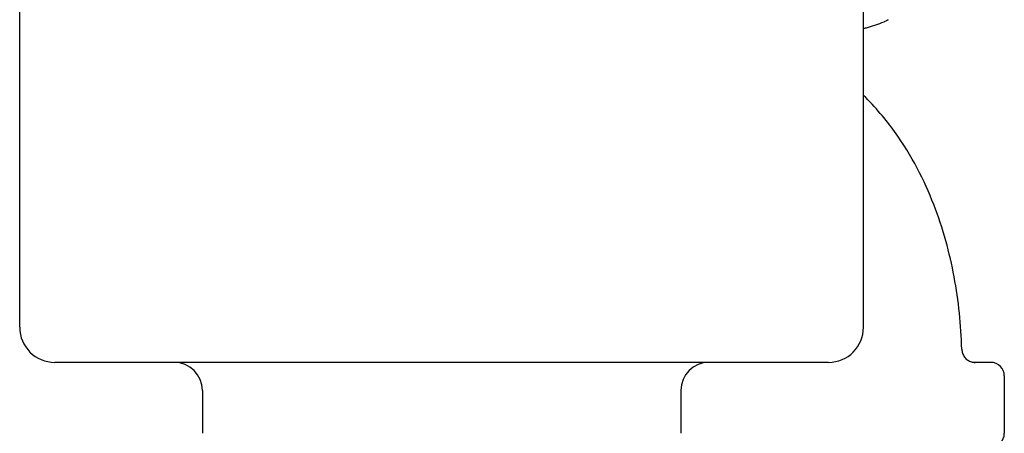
# Model space of a CAD drawing. Header units: inches. Extents: x 1 to 669, y 0 to 417.
# Tile 49 of 256: x 148.45 to 152.83, y 229.43 to 231.27. Entities that reach past the tile are written whole.
import ezdxf

# ---------------------------------------------------------------- set-up
doc = ezdxf.new("R2010")
doc.units = ezdxf.units.IN
doc.header["$LTSCALE"] = 12
doc.header["$MEASUREMENT"] = 0
doc.layers.add('Q', color=4, linetype='CONTINUOUS')
doc.layers.add('X', color=1, linetype='CONTINUOUS')

msp = doc.modelspace()

# ---------------------------------------------------------------- linework, layer by layer
at = {"layer": 'Q'}
for points, knots in [([(152.28964, 231.25737), (152.26474, 231.24724), (152.2396, 231.23833), (152.21042, 231.23061), (152.20505, 231.22931), (152.19974, 231.22814)], [0, 0, 0, 0, 0.081329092, 0.081329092, 0.099794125, 0.099794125, 0.099794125, 0.099794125]), ([(152.30957, 231.26805), (152.30506, 231.26471), (152.2999, 231.26189), (152.29299, 231.25876), (152.29132, 231.25805), (152.28964, 231.25737)], [0, 0, 0, 0, 0.01731145, 0.01731145, 0.022767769, 0.022767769, 0.022767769, 0.022767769])]:
    msp.add_open_spline(points, degree=3, knots=knots, dxfattribs=at)
at = {"layer": 'X'}
for p, q in [((148.44974, 229.90197), (148.44974, 236.87097)), ((152.19974, 229.90197), (152.19974, 236.87097)), ((152.04374, 229.74597), (148.60574, 229.74597)), ((152.76543, 229.74597), (152.68264, 229.74597)), ((152.82543, 229.68597), (152.82543, 229.43097)), ((149.26155, 229.62097), (149.26155, 229.43097)), ((151.38793, 229.62097), (151.38793, 229.43097))]:
    msp.add_line(p, q, dxfattribs=at)
for centre, radius, start, end in [((148.60574, 229.90197), 0.156, 180, 270), ((152.04374, 229.90197), 0.156, 270, 360), ((149.13655, 229.62097), 0.125, 360, 90), ((151.51293, 229.62097), 0.125, 90, 180), ((152.76543, 229.68597), 0.06, 0, 90), ((152.76543, 229.43097), 0.06, 270, 0)]:
    msp.add_arc(centre, radius, start, end, dxfattribs=at)
for points, knots in [([(152.63644, 229.80433), (152.63349, 229.91169), (152.62252, 230.01893), (152.58247, 230.23298), (152.55357, 230.33976), (152.47008, 230.55437), (152.41593, 230.66262), (152.29865, 230.82528), (152.25354, 230.87936), (152.19974, 230.9321)], [4.7673156, 4.7673156, 4.7673156, 4.7673156, 5.0704769, 5.0704769, 5.373654, 5.373654, 5.6768311, 5.6768311, 5.8275158, 5.8275158, 5.8275158, 5.8275158]), ([(152.63644, 229.80433), (152.6366, 229.79825), (152.63777, 229.79213), (152.64186, 229.78049), (152.64487, 229.77485), (152.65256, 229.76456), (152.65744, 229.75986), (152.6681, 229.75271), (152.6739, 229.75004), (152.68255, 229.74756), (152.68527, 229.74697), (152.68939, 229.74638), (152.69079, 229.74623), (152.69289, 229.74608), (152.6936, 229.74604), (152.69465, 229.746), (152.69501, 229.74599), (152.69554, 229.74598), (152.69571, 229.74598), (152.69598, 229.74597), (152.69607, 229.74597), (152.6962, 229.74597), (152.69624, 229.74597), (152.69631, 229.74597), (152.69633, 229.74597), (152.69636, 229.74597), (152.69637, 229.74597), (152.69639, 229.74597), (152.6964, 229.74597), (152.69641, 229.74597), (152.69642, 229.74597), (152.69642, 229.74597)], [0, 0, 0, 0, 0.018243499, 0.018243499, 0.037001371, 0.037001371, 0.056769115, 0.056769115, 0.075491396, 0.075491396, 0.083772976, 0.083772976, 0.087986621, 0.087986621, 0.090103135, 0.090103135, 0.091162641, 0.091162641, 0.091692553, 0.091692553, 0.091957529, 0.091957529, 0.09209002, 0.09209002, 0.092156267, 0.092156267, 0.092189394, 0.092189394, 0.092205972, 0.092205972, 0.092222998, 0.092222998, 0.092222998, 0.092222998])]:
    msp.add_open_spline(points, degree=3, knots=knots, dxfattribs=at)
msp.add_open_spline([(152.68261, 229.74597), (152.68262, 229.74597), (152.68263, 229.74597), (152.68264, 229.74597)], degree=3, dxfattribs=at)

doc.saveas('drawing.dxf')
